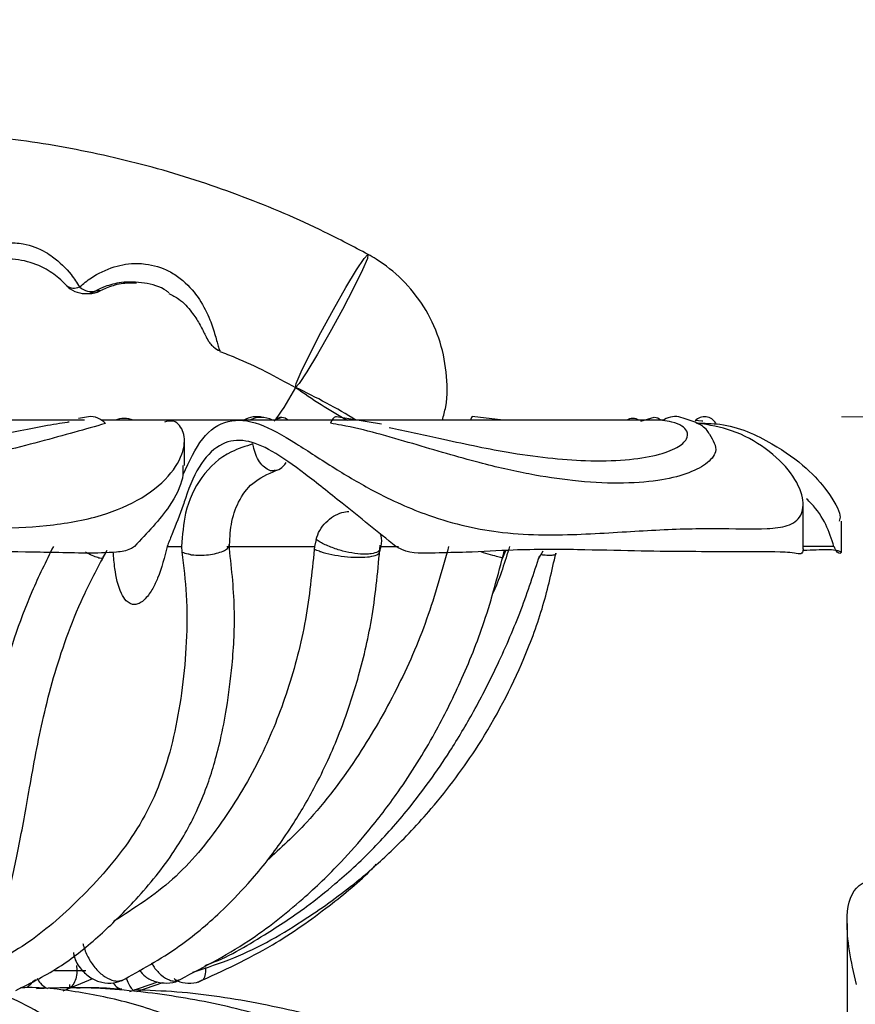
# Model space of a CAD drawing. Header units: millimetres. Extents: x 65 to 121, y 64 to 185.
# Tile 105 of 175: x 84.63 to 86.29, y 138.23 to 140.18. Entities that reach past the tile are written whole.
import ezdxf

# ---------------------------------------------------------------- set-up
doc = ezdxf.new("R2010")
doc.units = ezdxf.units.MM
doc.styles.add('SLDTEXTSTYLE0', font='TXT', dxfattribs={"width": 0.75})
doc.dimstyles.new('SLDDIMSTYLE0', dxfattribs={"dimtxt": 3.5, "dimasz": 3.302, "dimexe": 0, "dimexo": 0.0625, "dimgap": 0.875, "dimtad": 1, "dimdec": 0, "dimlfac": 20, "dimrnd": 1e-09, "dimzin": 12, "dimdsep": 46, "dimtxsty": 'SLDTEXTSTYLE0', "dimsah": 1, "dimcen": 0.09, "dimadec": 0, "dimazin": 3, "dimtfac": 1, "dimtdec": 0, "dimtofl": 0, "dimtmove": 0, "dimatfit": 3, "dimfxl": 0, "dimfrac": 2, "dimtolj": 1, "dimtzin": 12, "dimarcsym": 0})
doc.dimstyles.new('SLDDIMSTYLE1', dxfattribs={"dimtxt": 3.5, "dimasz": 3.302, "dimexe": 0, "dimexo": 0.0625, "dimgap": 0.875, "dimtad": 1, "dimdec": 0, "dimlfac": 20, "dimrnd": 1e-09, "dimzin": 12, "dimdsep": 46, "dimtxsty": 'SLDTEXTSTYLE0', "dimsah": 1, "dimcen": 0.09, "dimadec": 0, "dimazin": 3, "dimtfac": 1, "dimtdec": 0, "dimtmove": 0, "dimatfit": 0, "dimfxl": 0, "dimfrac": 2, "dimtolj": 1, "dimtzin": 12, "dimarcsym": 0})

# ---------------------------------------------------------------- blocks, each defined once
blk = doc.blocks.new('_D')
at = {"color": 7, "linetype": 'Continuous', "lineweight": 18}
for p, q in [((87.9732, 185.0116), (121.2937, 185.0116)), ((120.2937, 185.0116), (120.2937, 118.6561)), ((85.3725, 118.6561), (121.2937, 118.6561))]:
    blk.add_line(p, q, dxfattribs=at)
for points in [[(120.2937, 185.0116), (119.7857, 181.7096), (120.8017, 181.7096)], [(120.2937, 118.6561), (120.8017, 121.9581), (119.7857, 121.9581)]]:
    blk.add_solid(points, dxfattribs=at)
at = {"color": 7, "linetype": 'Continuous', "lineweight": 18, "insert": (115.782, 153.7638), "char_height": 3.5, "attachment_point": 1, "rotation": 90, "style": 'SLDTEXTSTYLE0'}
blk.add_mtext('1327', dxfattribs=at)
blk = doc.blocks.new('_D_1')
at = {"color": 7, "linetype": 'Continuous', "lineweight": 18}
for p, q in [((86.2605, 139.3984), (111.3595, 139.3984)), ((110.3595, 139.3984), (110.3595, 118.6561)), ((85.3725, 118.6561), (111.3595, 118.6561))]:
    blk.add_line(p, q, dxfattribs=at)
for points in [[(110.3595, 139.3984), (109.8515, 136.0964), (110.8675, 136.0964)], [(110.3595, 118.6561), (110.8675, 121.9581), (109.8515, 121.9581)]]:
    blk.add_solid(points, dxfattribs=at)
at = {"color": 7, "linetype": 'Continuous', "lineweight": 18, "insert": (105.8477, 126.8513), "char_height": 3.5, "attachment_point": 1, "rotation": 90, "style": 'SLDTEXTSTYLE0'}
blk.add_mtext('415', dxfattribs=at)

msp = doc.modelspace()

# ---------------------------------------------------------------- linework, layer by layer
at = {"color": 7, "linetype": 'Continuous', "lineweight": 25}
for p, q in [((84.72518, 139.65929), (84.72608, 139.65823)), ((84.78587, 139.64803), (84.79375, 139.64803)), ((84.76267, 139.6423), (84.77055, 139.6423)), ((85.17952, 139.45649), (85.1795, 139.45632)), ((84.76174, 139.39135), (83.66762, 139.39135)), ((84.76969, 139.39828), (84.74992, 139.39455)), ((84.9229, 139.39135), (84.79574, 139.39135)), ((85.06802, 139.39135), (84.9229, 139.39135)), ((85.90746, 139.39135), (85.06802, 139.39135)), ((85.15241, 139.39688), (85.14517, 139.39433)), ((85.34989, 139.38356), (85.2608, 139.39838)), ((85.59048, 139.39135), (85.52948, 139.39856)), ((85.88883, 139.3967), (85.86264, 139.38891)), ((84.95981, 139.30195), (84.95981, 139.34895)), ((86.20905, 139.27835), (86.19009, 139.29704)), ((86.18464, 139.13573), (86.18464, 139.22636)), ((86.26036, 139.12926), (86.26036, 139.19145)), ((84.92543, 139.14135), (84.95411, 139.14135)), ((84.95411, 139.14135), (84.95484, 139.13042)), ((85.04345, 139.14135), (85.21727, 139.14135)), ((85.21727, 139.14135), (85.21674, 139.13554)), ((85.22039, 139.15527), (85.21727, 139.14135)), ((85.34618, 139.14135), (85.38353, 139.14135)), ((85.34651, 139.13052), (85.34867, 139.14003)), ((84.79531, 139.11285), (84.80659, 139.1337)), ((85.59009, 139.11909), (85.59626, 139.13339)), ((85.66007, 139.11574), (85.67028, 139.1328)), ((86.27168, 138.39457), (86.27168, 137.14519)), ((84.70273, 138.30135), (84.76446, 138.30135)), ((84.65626, 138.27612), (84.66519, 138.28362)), ((84.71951, 138.26126), (84.77856, 138.28538)), ((84.85154, 138.25983), (84.90684, 138.27903)), ((84.733, 138.26714), (84.733, 138.27385)), ((84.86565, 138.26007), (84.91729, 138.27799))]:
    msp.add_line(p, q, dxfattribs=at)
at = {"color": 1, "linetype": 'Continuous', "lineweight": 25}
msp.add_line((86.24576, 139.14135), (86.18464, 139.14135), dxfattribs=at)
at = {"color": 7, "linetype": 'Continuous', "lineweight": 25, "flags": 128}
for points in [[(85.17978, 139.4564), (85.18102, 139.46435), (85.19076, 139.48721), (85.20782, 139.52225), (85.23014, 139.56522), (85.25504, 139.61096), (85.27951, 139.65393), (85.3006, 139.68897), (85.31577, 139.71183), (85.32318, 139.71977), (85.32194, 139.71183), (85.3122, 139.68897), (85.29514, 139.65393), (85.27281, 139.61096), (85.24791, 139.56522), (85.22344, 139.52225), (85.20236, 139.48721), (85.18719, 139.46435), (85.17978, 139.4564)], [(85.26081, 139.39838), (85.25879, 139.39828), (85.25623, 139.39693), (85.25364, 139.39426), (85.2511, 139.39035), (85.24867, 139.3853)], [(85.98613, 139.38926), (85.98402, 139.38948), (85.97098, 139.39058)]]:
    msp.add_lwpolyline(points, dxfattribs=at)
at = {"color": 7, "linetype": 'Continuous', "lineweight": 25}
for centre, radius, start, end in [((84.76267, 139.6923), 0.05, 222.96137, 270), ((84.77507, 139.67889), 0.03269, 225.73396, 289.29053), ((84.77055, 139.6923), 0.05, 270, 296.58932), ((85.83288, 140.37295), 1.12543, 234.52802, 240.71586), ((84.57894, 138.1997), 1.39295, 58.81316, 64.44701), ((84.77361, 139.35978), 0.0387, 40.01393, 95.84838), ((84.84059, 139.3461), 0.04872, 68.24598, 111.75402), ((85.10232, 139.3508), 0.04764, 74.66354, 121.67734), ((85.11123, 139.34676), 0.05012, 90.51412, 117.17889), ((85.11126, 139.34636), 0.05052, 62.9314, 90.53767), ((85.15232, 139.38126), 0.01562, 90.22287, 139.7771), ((85.15072, 139.37605), 0.02089, 47.09202, 85.76878), ((85.53884, 139.39115), 0.01193, 141.64633, 179.05193), ((85.84756, 139.37138), 0.02343, 58.46999, 121.53001), ((85.88982, 139.38033), 0.01657, 41.68466, 87.32946), ((85.93106, 139.35609), 0.04245, 79.71339, 125.54809), ((85.98936, 139.37241), 0.02587, 29.90056, 136.1574)]:
    msp.add_arc(centre, radius, start, end, dxfattribs=at)
at = {"color": 1, "linetype": 'Continuous', "lineweight": 25}
for centre, radius, start, end in [((84.7413, 139.67725), 0.02437, 231.32112, 296.70297), ((84.76266, 139.69214), 0.04984, 270.00161, 297.75374), ((84.77054, 139.69214), 0.04984, 270.00161, 297.75374)]:
    msp.add_arc(centre, radius, start, end, dxfattribs=at)
at = {"color": 7, "linetype": 'Continuous', "lineweight": 25}
for points, knots in [([(85.32341, 139.71972), (85.29487, 139.73477), (85.21415, 139.77736), (85.07571, 139.83636), (84.90746, 139.89197), (84.73481, 139.93151), (84.5801, 139.95483), (84.48301, 139.95819), (84.4449, 139.95951)], [0, 0, 0, 0, 0.1052821, 0.2978197, 0.4904001, 0.682978, 0.8755539, 1, 1, 1, 1]), ([(84.72518, 139.65929), (84.72075, 139.66373), (84.70916, 139.67535), (84.67978, 139.6958), (84.64495, 139.70788), (84.60659, 139.71155), (84.57272, 139.70691), (84.54561, 139.69535), (84.53551, 139.68876), (84.53214, 139.68655)], [0, 0, 0, 0, 0.1005594, 0.2633496, 0.4716293, 0.5808125, 0.7743738, 0.9246211, 1, 1, 1, 1]), ([(85.47044, 139.39135), (85.47289, 139.40013), (85.48152, 139.43106), (85.48002, 139.48707), (85.46591, 139.55473), (85.43577, 139.61748), (85.3931, 139.67063), (85.35302, 139.70279), (85.32877, 139.71665), (85.32341, 139.71972)], [0, 0, 0, 0, 0.07057463, 0.24868279, 0.4268253, 0.60498323, 0.78313836, 0.952027, 1, 1, 1, 1]), ([(84.92955, 139.64346), (84.92782, 139.64483), (84.91396, 139.65578), (84.88032, 139.66446), (84.83776, 139.66643), (84.80429, 139.65752), (84.79114, 139.65074), (84.78587, 139.64803)], [0, 0, 0, 0, 0.0416028, 0.3332115, 0.6221669, 0.848818, 1, 1, 1, 1]), ([(84.79375, 139.64803), (84.79759, 139.64982), (84.80907, 139.65515), (84.8335, 139.66386), (84.85476, 139.66352), (84.86516, 139.66335)], [0, 0, 0, 0, 0.2041012, 0.6106448, 1, 1, 1, 1]), ([(84.92906, 139.6426), (84.9358, 139.63909), (84.95348, 139.62986), (84.9739, 139.60678), (84.9911, 139.58053), (84.99922, 139.56306), (85.00378, 139.5534), (85.01002, 139.5438), (85.01806, 139.53575), (85.02524, 139.53009), (85.03012, 139.52888), (85.03036, 139.52882)], [0, 0, 0, 0, 0.1194904, 0.3139702, 0.4809782, 0.6824494, 0.8063573, 0.8594386, 0.9198229, 0.9960256, 1, 1, 1, 1]), ([(85.0299, 139.52753), (85.03993, 139.52371), (85.09158, 139.50404), (85.1403, 139.47769), (85.17955, 139.45646)], [0, 0, 0, 0, 0.1941947, 1, 1, 1, 1]), ([(85.17949, 139.4563), (85.16742, 139.43504), (85.15438, 139.41205), (85.13869, 139.39084), (85.13751, 139.38925)], [0, 0, 0, 0, 0.92482873, 1, 1, 1, 1]), ([(84.95741, 139.28415), (84.96937, 139.31007), (84.99331, 139.36194), (85.04469, 139.39512), (85.10411, 139.38994), (85.17482, 139.35005), (85.25396, 139.29751), (85.34396, 139.24429), (85.45925, 139.19256), (85.60247, 139.162), (85.75023, 139.16455), (85.88912, 139.17467), (86.01298, 139.17834), (86.10094, 139.17465), (86.15582, 139.18057), (86.18256, 139.19826), (86.18772, 139.23529), (86.16573, 139.2855), (86.11464, 139.33568), (86.04863, 139.37291), (85.99884, 139.38177), (85.97594, 139.38584)], [0, 0, 0, 0, 0.04807442, 0.09616288, 0.14375633, 0.18874198, 0.22730537, 0.26264882, 0.31214795, 0.38222791, 0.4666322, 0.55326135, 0.64296348, 0.73379855, 0.77865532, 0.82469543, 0.86330116, 0.90214479, 0.93807052, 0.971524, 1, 1, 1, 1]), ([(85.36518, 139.37672), (85.39833, 139.36961), (85.47959, 139.3522), (85.58666, 139.329), (85.68123, 139.31589), (85.76136, 139.31005), (85.83505, 139.31161), (85.8962, 139.32108), (85.93658, 139.33609), (85.9559, 139.35324), (85.95696, 139.37192), (85.93946, 139.38602), (85.9127, 139.38975), (85.90638, 139.39062)], [0, 0, 0, 0, 0.0824105, 0.20196139, 0.28532734, 0.37101728, 0.47741499, 0.58378464, 0.6856662, 0.77562062, 0.85331049, 0.96534536, 1, 1, 1, 1]), ([(85.99915, 139.36346), (85.99789, 139.36604), (85.99337, 139.37525), (85.97185, 139.38854), (85.94968, 139.39475), (85.9386, 139.39786)], [0, 0, 0, 0, 0.1622627, 0.581187, 1, 1, 1, 1]), ([(83.5004, 139.38709), (83.48623, 139.38743), (83.45275, 139.38822), (83.42527, 139.34936), (83.43321, 139.29766), (83.47659, 139.24423), (83.56657, 139.19259), (83.71832, 139.16199), (83.91198, 139.16455), (84.12668, 139.17467), (84.3496, 139.17834), (84.53816, 139.17465), (84.68822, 139.18057), (84.79194, 139.19825), (84.87911, 139.23535), (84.93735, 139.2853), (84.96233, 139.33633), (84.95868, 139.37336), (84.94122, 139.39271), (84.92537, 139.38892), (84.92049, 139.38776)], [0, 0, 0, 0, 0.0361635, 0.0854639, 0.1277258, 0.166459, 0.2207057, 0.2975073, 0.3900068, 0.4849446, 0.5832503, 0.6827972, 0.7319563, 0.7824124, 0.8247209, 0.86729, 0.9066615, 0.9433235, 0.9825625, 1, 1, 1, 1]), ([(84.80326, 139.38466), (84.78359, 139.37916), (84.72873, 139.36379), (84.61426, 139.33203), (84.48377, 139.3038), (84.36314, 139.28405), (84.23453, 139.27034), (84.10158, 139.26497), (83.97566, 139.26963), (83.86282, 139.28356), (83.75721, 139.30754), (83.66281, 139.34528), (83.62112, 139.37515), (83.61076, 139.38408), (83.60933, 139.3853)], [0, 0, 0, 0, 0.068787, 0.1919201, 0.275902, 0.3598076, 0.445625, 0.5403839, 0.6318715, 0.7084781, 0.7875334, 0.8839268, 0.9840525, 1, 1, 1, 1]), ([(83.66919, 139.39033), (83.67721, 139.38647), (83.69322, 139.37877), (83.75957, 139.35137), (83.85323, 139.32917), (83.96115, 139.31585), (84.07002, 139.31006), (84.19166, 139.3116), (84.32043, 139.32109), (84.43979, 139.33608), (84.54286, 139.35329), (84.64067, 139.37176), (84.70343, 139.38474), (84.73057, 139.388), (84.73187, 139.38816)], [0, 0, 0, 0, 0.0783087, 0.1565361, 0.2700193, 0.3491538, 0.4304947, 0.5314919, 0.632463, 0.7291732, 0.8145619, 0.8883086, 0.9946572, 1, 1, 1, 1]), ([(85.99913, 139.36345), (86.00645, 139.35179), (86.01931, 139.33129), (85.99397, 139.3037), (85.95519, 139.28407), (85.8973, 139.27033), (85.82212, 139.26497), (85.73536, 139.26963), (85.64255, 139.28356), (85.53756, 139.30754), (85.41109, 139.34528), (85.30875, 139.37515), (85.25592, 139.38408), (85.24867, 139.3853)], [0, 0, 0, 0, 0.1206347, 0.2120253, 0.3033322, 0.3967201, 0.4998386, 0.5993967, 0.6827614, 0.7687903, 0.8736873, 0.9826457, 1, 1, 1, 1]), ([(85.97358, 139.38543), (85.98914, 139.38535), (86.04246, 139.38508), (86.12209, 139.3489), (86.19337, 139.29759), (86.23908, 139.24491), (86.26089, 139.20479), (86.25707, 139.19475), (86.25581, 139.19145)], [0, 0, 0, 0, 0.0877485, 0.3007657, 0.4833718, 0.6507309, 0.8851199, 1, 1, 1, 1]), ([(85.37821, 139.14135), (85.34266, 139.17005), (85.28205, 139.21899), (85.19707, 139.28705), (85.1329, 139.33299), (85.07916, 139.35489), (85.03257, 139.34867), (84.99125, 139.31024), (84.96868, 139.26014), (84.9588, 139.22748), (84.95741, 139.22286)], [0, 0, 0, 0, 0.1837948, 0.3133725, 0.4434241, 0.5654261, 0.6949324, 0.8338065, 0.9764741, 1, 1, 1, 1]), ([(85.09546, 139.34438), (85.08083, 139.33978), (85.04061, 139.32713), (84.99146, 139.2832), (84.95955, 139.21526), (84.95576, 139.16383), (84.95411, 139.14135)], [0, 0, 0, 0, 0.1766056, 0.4856033, 0.7750951, 1, 1, 1, 1]), ([(84.95637, 139.30195), (84.95688, 139.29398), (84.95829, 139.27194), (84.92902, 139.21282), (84.88591, 139.16767), (84.86078, 139.14135)], [0, 0, 0, 0, 0.19097755, 0.52843472, 1, 1, 1, 1]), ([(85.14024, 139.29209), (85.14111, 139.29224), (85.14688, 139.29327), (85.1547, 139.29881), (85.1596, 139.30518), (85.16148, 139.30764)], [0, 0, 0, 0, 0.0975897, 0.6530441, 1, 1, 1, 1]), ([(85.04882, 139.13826), (85.04954, 139.1542), (85.05105, 139.18791), (85.06607, 139.23215), (85.09364, 139.27091), (85.12511, 139.28483), (85.14181, 139.29222)], [0, 0, 0, 0, 0.2109499, 0.4459696, 0.7058806, 1, 1, 1, 1]), ([(86.24576, 139.14135), (86.23628, 139.17056), (86.22582, 139.20276), (86.1945, 139.23274), (86.19159, 139.23552)], [0, 0, 0, 0, 0.9073326, 1, 1, 1, 1]), ([(84.95741, 139.22286), (84.95014, 139.20373), (84.94017, 139.17749), (84.92857, 139.14906), (84.92543, 139.14135)], [0, 0, 0, 0, 0.72891126, 1, 1, 1, 1]), ([(85.22039, 139.15527), (85.22246, 139.16137), (85.2266, 139.17357), (85.23934, 139.18959), (85.25488, 139.20181), (85.27118, 139.20928), (85.28075, 139.21026), (85.28522, 139.21071)], [0, 0, 0, 0, 0.20360271, 0.40717979, 0.61171703, 0.81834626, 1, 1, 1, 1]), ([(85.34742, 139.13779), (85.34798, 139.13921), (85.35105, 139.14697), (85.35094, 139.15705), (85.34858, 139.1645), (85.34827, 139.16548)], [0, 0, 0, 0, 0.1628298, 0.888885, 1, 1, 1, 1]), ([(84.86078, 139.14135), (84.85828, 139.13963), (84.84784, 139.13247), (84.79638, 139.1266), (84.72615, 139.12898), (84.5857, 139.13137), (84.40914, 139.13021), (84.17686, 139.13271), (83.95115, 139.1364), (83.76819, 139.13656), (83.64202, 139.12969), (83.56924, 139.12864), (83.52604, 139.12605), (83.50789, 139.13919), (83.5049, 139.14135)], [0, 0, 0, 0, 0.00714802, 0.02982292, 0.11997972, 0.16212933, 0.33126909, 0.49104924, 0.65120074, 0.81031196, 0.89069814, 0.94030227, 0.99018757, 1, 1, 1, 1]), ([(84.70032, 139.14135), (84.68558, 139.1115), (84.64112, 139.0215), (84.60013, 138.89138), (84.57226, 138.7639), (84.55509, 138.66675), (84.53987, 138.57822), (84.52654, 138.5125), (84.51594, 138.4653), (84.50538, 138.4218), (84.49534, 138.38403), (84.48543, 138.35239), (84.4778, 138.33276), (84.47088, 138.3196), (84.46542, 138.31331), (84.46381, 138.31145)], [0, 0, 0, 0, 0.0823451, 0.2483158, 0.3471868, 0.4459965, 0.5447779, 0.6435534, 0.6928831, 0.7422123, 0.8409906, 0.8903196, 0.9396494, 0.9822125, 1, 1, 1, 1]), ([(84.62602, 138.26209), (84.65629, 138.2771), (84.71328, 138.30536), (84.78978, 138.36747), (84.86459, 138.44081), (84.93312, 138.52299), (84.97878, 138.60259), (85.00352, 138.66295), (85.01909, 138.71048), (85.03235, 138.76191), (85.04491, 138.82738), (85.05592, 138.91368), (85.06168, 139.02222), (85.05272, 139.10294), (85.04801, 139.14533)], [0, 0, 0, 0, 0.1220717, 0.2298413, 0.32338, 0.4396552, 0.5304316, 0.5799782, 0.6212445, 0.667868, 0.7245115, 0.8002418, 0.895106, 1, 1, 1, 1]), ([(84.92543, 139.14135), (84.92019, 139.12001), (84.91318, 139.09147), (84.89701, 139.0572), (84.88614, 139.04083), (84.87462, 139.03068), (84.86634, 139.02661), (84.85847, 139.026), (84.85111, 139.02823), (84.84247, 139.03513), (84.82934, 139.05727), (84.82219, 139.09101), (84.81972, 139.11966), (84.81877, 139.13062)], [0, 0, 0, 0, 0.24660465, 0.32983396, 0.4252703, 0.46324335, 0.50157401, 0.52901821, 0.55643438, 0.59631464, 0.66693686, 0.87259466, 1, 1, 1, 1]), ([(84.83485, 138.28092), (84.8735, 138.30232), (84.94249, 138.34051), (85.02452, 138.40919), (85.08018, 138.46622), (85.11908, 138.51255), (85.1503, 138.55413), (85.18624, 138.60785), (85.22963, 138.68431), (85.27194, 138.78011), (85.30747, 138.88955), (85.33493, 139.00849), (85.34306, 139.09684), (85.34739, 139.14387)], [0, 0, 0, 0, 0.1365824, 0.2437683, 0.3221446, 0.3734378, 0.4214749, 0.4737297, 0.5600732, 0.6716517, 0.7660544, 0.8754794, 1, 1, 1, 1]), ([(84.97085, 139.12541), (84.97106, 139.12537), (84.9723, 139.12517), (84.9784, 139.1243), (84.99038, 139.12361), (85.00748, 139.12464), (85.02355, 139.12752), (85.03695, 139.13197), (85.04572, 139.13747), (85.04956, 139.14222), (85.04842, 139.14471), (85.04813, 139.14534)], [0, 0, 0, 0, 0.0069573, 0.0405258, 0.1929751, 0.3444487, 0.4954482, 0.6463079, 0.7974257, 0.9490777, 1, 1, 1, 1]), ([(85.48282, 139.14135), (85.46945, 139.09297), (85.44255, 138.99573), (85.38176, 138.85711), (85.30285, 138.72094), (85.21697, 138.60516), (85.15024, 138.54384), (85.12378, 138.51952)], [0, 0, 0, 0, 0.2013565, 0.4047976, 0.6082376, 0.8446227, 1, 1, 1, 1]), ([(86.18461, 139.13652), (86.18442, 139.13419), (86.18347, 139.12256), (86.16631, 139.12964), (86.12067, 139.13078), (86.0271, 139.13093), (85.88813, 139.13103), (85.74003, 139.13532), (85.62775, 139.13591), (85.53065, 139.12965), (85.45714, 139.12865), (85.40651, 139.12605), (85.3822, 139.13919), (85.37821, 139.14135)], [0, 0, 0, 0, 0.0228438, 0.1136718, 0.1561355, 0.3265348, 0.5637906, 0.6864327, 0.8088994, 0.8898841, 0.9398576, 0.9901143, 1, 1, 1, 1]), ([(85.60344, 139.14135), (85.59431, 139.11151), (85.58406, 139.07798), (85.5685, 139.04402), (85.56679, 139.04029)], [0, 0, 0, 0, 0.8901428, 1, 1, 1, 1]), ([(86.25952, 139.12926), (86.2596, 139.12897), (86.25979, 139.12822), (86.2529, 139.12605), (86.24677, 139.13919), (86.24576, 139.14135)], [0, 0, 0, 0, 0.34920622, 0.89302595, 1, 1, 1, 1]), ([(84.54285, 138.27134), (84.55262, 138.28439), (84.57247, 138.31091), (84.58958, 138.36963), (84.61058, 138.44609), (84.63203, 138.54362), (84.65305, 138.66313), (84.6785, 138.8037), (84.71472, 138.93502), (84.75875, 139.04389), (84.78736, 139.09794), (84.80189, 139.12538)], [0, 0, 0, 0, 0.1042361, 0.2116723, 0.3260252, 0.4486623, 0.5777364, 0.713258, 0.8532192, 0.9254723, 1, 1, 1, 1]), ([(84.95484, 139.13042), (84.95819, 139.10201), (84.96525, 139.04204), (84.96465, 138.95187), (84.95645, 138.86142), (84.94185, 138.77496), (84.91994, 138.69312), (84.88823, 138.61663), (84.84416, 138.5468), (84.79236, 138.48454), (84.73893, 138.42959), (84.68573, 138.38253), (84.63019, 138.34189), (84.59138, 138.32252), (84.57114, 138.31241)], [0, 0, 0, 0, 0.0750998, 0.1585009, 0.2418856, 0.3252612, 0.4086563, 0.4920907, 0.5755498, 0.6589293, 0.7423006, 0.825676, 0.9090447, 1, 1, 1, 1]), ([(84.79739, 139.11727), (84.79735, 139.11725), (84.79652, 139.11697), (84.79307, 139.1174), (84.78351, 139.12077), (84.77324, 139.12515), (84.76623, 139.12867), (84.76414, 139.12972)], [0, 0, 0, 0, 0.0135943, 0.3017304, 0.5898902, 0.8775974, 1, 1, 1, 1]), ([(85.21674, 139.13554), (85.21206, 139.08885), (85.20245, 138.99303), (85.16638, 138.85569), (85.11205, 138.71912), (85.03573, 138.59249), (84.94043, 138.47566), (84.86034, 138.42471), (84.82024, 138.3992)], [0, 0, 0, 0, 0.1491496, 0.3060998, 0.4630495, 0.6418711, 0.8206909, 1, 1, 1, 1]), ([(84.94334, 138.2799), (84.99179, 138.30481), (85.07911, 138.34971), (85.18687, 138.43454), (85.26414, 138.50901), (85.32707, 138.58016), (85.39076, 138.66376), (85.45293, 138.76327), (85.50945, 138.87667), (85.55762, 138.99671), (85.58068, 139.08516), (85.59285, 139.13186)], [0, 0, 0, 0, 0.15888942, 0.28631529, 0.38316418, 0.453882, 0.54397828, 0.66499739, 0.7634346, 0.87507277, 1, 1, 1, 1]), ([(84.97085, 139.12541), (84.97064, 139.12544), (84.96941, 139.12565), (84.96376, 139.12675), (84.95848, 139.12844), (84.95529, 139.13018), (84.95484, 139.13042)], [0, 0, 0, 0, 0.0320329, 0.1858105, 0.8856924, 1, 1, 1, 1]), ([(84.97654, 138.29854), (85.00376, 138.30722), (85.08316, 138.33254), (85.19149, 138.39595), (85.29344, 138.46911), (85.37563, 138.54226), (85.45891, 138.63054), (85.55236, 138.75616), (85.62396, 138.89316), (85.67186, 139.02298), (85.68744, 139.09339), (85.69512, 139.12812)], [0, 0, 0, 0, 0.0741766, 0.2163628, 0.3240118, 0.4030087, 0.5034873, 0.6378423, 0.8075795, 0.9050733, 1, 1, 1, 1]), ([(85.00085, 138.31167), (85.0018, 138.312), (85.04358, 138.32643), (85.10994, 138.36637), (85.19442, 138.42132), (85.25227, 138.46751), (85.29633, 138.50652), (85.34597, 138.5549), (85.41208, 138.62943), (85.47748, 138.72058), (85.53522, 138.81765), (85.58299, 138.91185), (85.62848, 139.0171), (85.65162, 139.0881), (85.66324, 139.12375)], [0, 0, 0, 0, 0.0028407, 0.1253633, 0.2201218, 0.2869948, 0.3323485, 0.3841713, 0.4795453, 0.6074101, 0.6901294, 0.784721, 0.8918971, 1, 1, 1, 1]), ([(85.22815, 139.13149), (85.22789, 139.13157), (85.22376, 139.13286), (85.22013, 139.13425), (85.21674, 139.13554)], [0, 0, 0, 0, 0.0633746, 1, 1, 1, 1]), ([(85.22815, 139.13149), (85.22841, 139.13141), (85.23545, 139.12923), (85.25117, 139.1253), (85.27657, 139.12127), (85.30142, 139.11947), (85.32307, 139.12014), (85.33834, 139.12332), (85.34607, 139.12714), (85.34563, 139.13004), (85.34553, 139.13072)], [0, 0, 0, 0, 0.0061384, 0.1642753, 0.3224181, 0.4803641, 0.6378281, 0.7947943, 0.9515161, 1, 1, 1, 1]), ([(85.54644, 139.13114), (85.55293, 139.12921), (85.56662, 139.12512), (85.58117, 139.12108), (85.5894, 139.11905), (85.58902, 139.11948), (85.58889, 139.11963)], [0, 0, 0, 0, 0.2628599, 0.5550847, 0.8468223, 1, 1, 1, 1]), ([(85.66653, 139.12541), (85.66675, 139.12537), (85.66808, 139.12517), (85.67424, 139.1243), (85.68403, 139.12358), (85.69242, 139.12473), (85.69625, 139.1264), (85.69561, 139.12794), (85.69558, 139.12803)], [0, 0, 0, 0, 0.0138002, 0.0803899, 0.3828341, 0.683338, 0.982907, 1, 1, 1, 1]), ([(86.18562, 139.13381), (86.19423, 139.1342), (86.22262, 139.13547), (86.2468, 139.13598), (86.26066, 139.13065), (86.25985, 139.12972), (86.2598, 139.12966)], [0, 0, 0, 0, 0.2033366, 0.6701584, 0.9788597, 1, 1, 1, 1]), ([(84.9869, 138.2787), (85.03668, 138.30153), (85.1274, 138.34315), (85.24094, 138.42392), (85.30872, 138.4792), (85.33737, 138.50949), (85.33965, 138.5119)], [0, 0, 0, 0, 0.3901767, 0.7110923, 0.9769779, 1, 1, 1, 1]), ([(86.29009, 138.27385), (86.28499, 138.29677), (86.27464, 138.34319), (86.26901, 138.41138), (86.28146, 138.47409), (86.32559, 138.48337), (86.34749, 138.48797)], [0, 0, 0, 0, 0.1916921, 0.38829, 0.6963798, 1, 1, 1, 1]), ([(84.73997, 138.33718), (84.74039, 138.3346), (84.74235, 138.32252), (84.75384, 138.30401), (84.77308, 138.28617), (84.79599, 138.27687), (84.81945, 138.27538), (84.83335, 138.28116), (84.83987, 138.28388)], [0, 0, 0, 0, 0.0598119, 0.2795907, 0.4772477, 0.6576458, 0.8392836, 1, 1, 1, 1]), ([(84.87022, 138.30222), (84.87411, 138.29775), (84.88288, 138.28766), (84.90241, 138.27827), (84.92495, 138.27572), (84.94184, 138.27778), (84.94861, 138.28252), (84.94904, 138.28282)], [0, 0, 0, 0, 0.2020398, 0.4558305, 0.7180678, 0.981878, 1, 1, 1, 1]), ([(84.66812, 138.28608), (84.67004, 138.28262), (84.67486, 138.27393), (84.68352, 138.26891), (84.68873, 138.26588)], [0, 0, 0, 0, 0.3982172, 1, 1, 1, 1]), ([(84.93915, 138.28557), (84.94141, 138.28396), (84.94937, 138.27827), (84.96698, 138.27602), (84.98376, 138.2765), (84.99156, 138.28115), (84.99292, 138.28197)], [0, 0, 0, 0, 0.1469857, 0.520285, 0.9158539, 1, 1, 1, 1]), ([(85.01027, 137.68706), (85.00285, 137.70841), (84.98118, 137.77076), (84.94204, 137.86563), (84.89159, 137.96704), (84.83687, 138.0557), (84.77782, 138.13084), (84.71444, 138.19144), (84.64943, 138.23333), (84.59182, 138.25785), (84.5567, 138.26161), (84.54328, 138.26305)], [0, 0, 0, 0, 0.0654441, 0.191158, 0.31743584, 0.44451268, 0.57238529, 0.70033685, 0.82602089, 0.93350161, 1, 1, 1, 1]), ([(85.51011, 137.7035), (85.49589, 137.72507), (85.45484, 137.78737), (85.38125, 137.8816), (85.28771, 137.98128), (85.18819, 138.06723), (85.08374, 138.13881), (84.97531, 138.19516), (84.86399, 138.23629), (84.7509, 138.26005), (84.67429, 138.26899), (84.63586, 138.26723), (84.63533, 138.2672)], [0, 0, 0, 0, 0.06257953, 0.18074855, 0.29890582, 0.41685263, 0.53442464, 0.65144753, 0.76778338, 0.88339468, 0.99839037, 1, 1, 1, 1]), ([(85.88178, 137.71214), (85.86259, 137.73368), (85.80755, 137.79546), (85.70933, 137.88856), (85.58526, 137.98663), (85.45376, 138.07103), (85.31615, 138.14124), (85.17357, 138.19657), (85.02724, 138.2368), (84.87841, 138.2608), (84.75783, 138.2693), (84.68742, 138.26613), (84.667, 138.26521)], [0, 0, 0, 0, 0.05999308, 0.17209943, 0.28417659, 0.39615664, 0.50802838, 0.6197867, 0.73143535, 0.84298755, 0.95446573, 1, 1, 1, 1]), ([(84.83572, 138.26428), (84.81557, 138.26583), (84.7856, 138.26813), (84.7556, 138.26683), (84.74577, 138.2664)], [0, 0, 0, 0, 0.67256878, 1, 1, 1, 1]), ([(84.81833, 138.27728), (84.81904, 138.27624), (84.82198, 138.27196), (84.82783, 138.26694), (84.83365, 138.26498), (84.83572, 138.26428)], [0, 0, 0, 0, 0.1710048, 0.7045032, 1, 1, 1, 1]), ([(86.08139, 137.71573), (86.05957, 137.73722), (85.99708, 137.79876), (85.88572, 137.8914), (85.74522, 137.98888), (85.59638, 138.07277), (85.44066, 138.14246), (85.27932, 138.19761), (85.11368, 138.23673), (84.97331, 138.25895), (84.8883, 138.26204), (84.85993, 138.26307)], [0, 0, 0, 0, 0.0667441, 0.1911641, 0.3156076, 0.4400404, 0.5644625, 0.688875, 0.8132789, 0.9376758, 1, 1, 1, 1])]:
    msp.add_open_spline(points, degree=3, knots=knots, dxfattribs=at)
at = {"color": 1, "linetype": 'Continuous', "lineweight": 25}
for points, knots in [([(84.51573, 139.70401), (84.52698, 139.71259), (84.5486, 139.72908), (84.58346, 139.74037), (84.61394, 139.74362), (84.64586, 139.74152), (84.67658, 139.72974), (84.709, 139.70873), (84.73371, 139.68385), (84.74701, 139.6635), (84.75225, 139.65548)], [0, 0, 0, 0, 0.1661502, 0.3194068, 0.3720596, 0.4833685, 0.6441073, 0.6999957, 0.8816603, 1, 1, 1, 1]), ([(84.75225, 139.65548), (84.75962, 139.66163), (84.77756, 139.67659), (84.81766, 139.69661), (84.85644, 139.7028), (84.89341, 139.70044), (84.91909, 139.69253), (84.95201, 139.67353), (84.97291, 139.65389), (84.9955, 139.62248), (85.0108, 139.59122), (85.02166, 139.557), (85.02725, 139.53391), (85.02935, 139.53039), (85.03033, 139.52873)], [0, 0, 0, 0, 0.0806434, 0.1962621, 0.2970723, 0.3325029, 0.4350349, 0.4650051, 0.5761728, 0.614042, 0.7189393, 0.8108865, 0.9111822, 1, 1, 1, 1]), ([(85.13935, 139.29213), (85.13786, 139.29156), (85.13454, 139.2903), (85.1272, 139.292), (85.11801, 139.2972), (85.10822, 139.30833), (85.1005, 139.32296), (85.09673, 139.33569), (85.09569, 139.34279), (85.09546, 139.34438)], [0, 0, 0, 0, 0.0903996, 0.2019614, 0.3877322, 0.5730399, 0.7592272, 0.9458883, 1, 1, 1, 1]), ([(85.34782, 139.13765), (85.34655, 139.13522), (85.34395, 139.13025), (85.33215, 139.12688), (85.31662, 139.12566), (85.29756, 139.12693), (85.27318, 139.13185), (85.24904, 139.13976), (85.23123, 139.14813), (85.22304, 139.15353), (85.22039, 139.15527)], [0, 0, 0, 0, 0.1350891, 0.2767125, 0.3612792, 0.5033011, 0.6444451, 0.7867187, 0.9310947, 1, 1, 1, 1]), ([(84.75861, 138.35502), (84.75889, 138.35395), (84.76124, 138.34502), (84.76805, 138.32804), (84.78189, 138.30687), (84.79861, 138.29061), (84.81402, 138.2825), (84.82833, 138.27961), (84.83559, 138.28224), (84.8399, 138.2838)], [0, 0, 0, 0, 0.0240232, 0.2002014, 0.3765366, 0.5528698, 0.7290441, 0.8392494, 1, 1, 1, 1]), ([(84.74583, 138.31145), (84.74633, 138.30749), (84.74751, 138.29827), (84.74541, 138.28453), (84.73928, 138.27267), (84.73263, 138.26566), (84.72783, 138.26465), (84.72699, 138.26447)], [0, 0, 0, 0, 0.1876193, 0.4364464, 0.6882204, 0.9453881, 1, 1, 1, 1]), ([(84.89428, 138.31671), (84.896, 138.3138), (84.90193, 138.30374), (84.91466, 138.29112), (84.92825, 138.28272), (84.9401, 138.27973), (84.94565, 138.28195), (84.94873, 138.28318)], [0, 0, 0, 0, 0.10717391, 0.37021808, 0.6329072, 0.79677639, 1, 1, 1, 1]), ([(85.0014, 138.30716), (85.00131, 138.30165), (85.00113, 138.29045), (84.99726, 138.28292), (84.99373, 138.28187), (84.9929, 138.28163)], [0, 0, 0, 0, 0.4258808, 0.8660056, 1, 1, 1, 1]), ([(84.65957, 138.28053), (84.65861, 138.27869), (84.65569, 138.27312), (84.65038, 138.26997), (84.64682, 138.26786)], [0, 0, 0, 0, 0.3306008, 1, 1, 1, 1]), ([(84.8447, 138.28685), (84.8449, 138.28627), (84.84674, 138.28075), (84.85072, 138.27243), (84.85577, 138.26446), (84.85921, 138.2612), (84.86028, 138.26238), (84.86042, 138.26253)], [0, 0, 0, 0, 0.0352161, 0.3348531, 0.640918, 0.9536821, 1, 1, 1, 1])]:
    msp.add_open_spline(points, degree=3, knots=knots, dxfattribs=at)

# ---------------------------------------------------------------- dimensions: what is measured, and where the dimension line sits
at = {"color": 7, "linetype": 'Continuous', "lineweight": 18}
for base, p1, dimstyle, picture, middle in [((120.2937, 118.65612), (86.97315, 185.01157), 'SLDDIMSTYLE0', '_D', (120.2937, 158.93601)), ((110.35947, 118.65612), (85.2605, 139.39842), 'SLDDIMSTYLE1', '_D_1', (110.35947, 130.73047))]:
    dim = msp.add_linear_dim(base=base, p1=p1, p2=(84.37246, 118.65612), angle=90, dimstyle=dimstyle, dxfattribs=at)
    dim.commit()
    dim.dimension.update_dxf_attribs({"geometry": picture, "text_midpoint": middle, "dimtype": 160})

doc.saveas('drawing.dxf')
